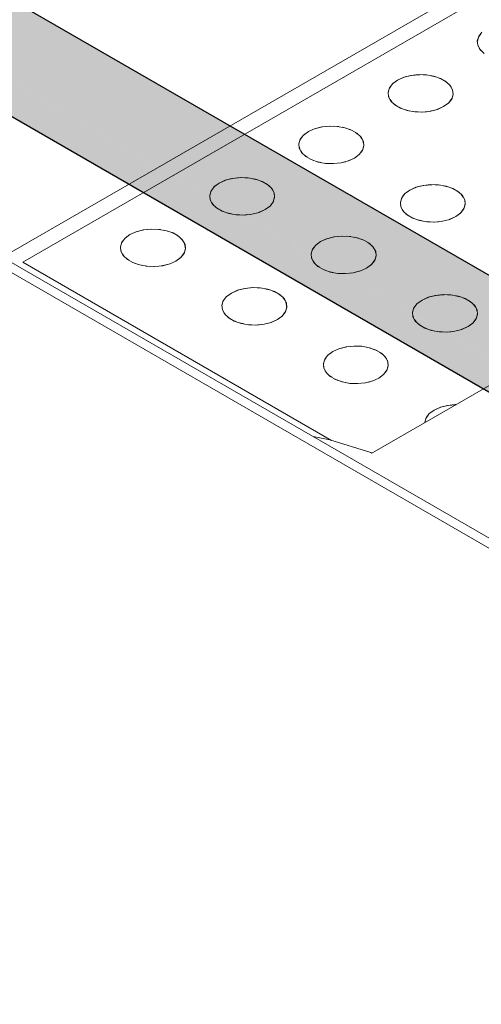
# Model space of a CAD drawing. Header units: millimetres. Extents: x 2 to 902, y -447 to 199.
# Tile 8 of 256: x 32.026 to 32.582, y 42.989 to 44.175. Entities that reach past the tile are written whole.
import ezdxf

# ---------------------------------------------------------------- set-up
doc = ezdxf.new("R2010")
doc.units = ezdxf.units.MM
doc.header["$MEASUREMENT"] = 0
doc.layers.add('AL-Condutos', color=3, linetype='Continuous', lineweight=25)
doc.layers.add('IFC-Elemento construtivo genérico-Contorno', color=253, linetype='Continuous', lineweight=5)

msp = doc.modelspace()

# ---------------------------------------------------------------- hatches: boundary and pattern name
at = {"layer": 'AL-Condutos', "linetype": 'Continuous'}
for points in [[(30.6611, 44.876), (30.6668, 44.8727), (30.657, 44.8821), (30.6533, 44.8875), (30.6532, 44.8877), (30.6483, 44.8904), (30.6532, 44.8877), (30.648, 44.8907), (16.0899, 53.3056), (16.0844, 53.2826), (30.6048, 44.8993), (30.6316, 44.8838), (30.6683, 44.8626), (30.6713, 44.8609), (30.6852, 44.8528), (30.6911, 44.8494), (30.6875, 44.8529), (30.6829, 44.8573), (30.6791, 44.861), (30.6704, 44.8623), (30.6702, 44.8625), (30.6704, 44.8623), (30.6791, 44.861), (30.6829, 44.8573), (30.6875, 44.8529), (30.6811, 44.8607), (30.6778, 44.8622), (30.667, 44.8673), (30.664, 44.8717), (30.667, 44.8673), (30.6778, 44.8622), (30.6811, 44.8607), (30.6875, 44.8529), (30.6911, 44.8494), (55.0709, 30.7738), (30.7064, 44.8538), (30.7066, 44.8537), (55.0709, 30.7738), (30.731, 44.8427), (30.7305, 44.843), (30.7114, 44.8541), (30.7101, 44.8548), (30.7036, 44.8572), (30.7034, 44.8573), (30.7024, 44.8574), (30.6962, 44.8584), (30.6781, 44.8665), (30.6703, 44.8694), (30.6781, 44.8665), (30.6782, 44.8665), (30.6761, 44.8674), (30.676, 44.8674), (30.6701, 44.8696), (30.6639, 44.8719), (30.6635, 44.8725), (30.663, 44.8732), (30.6619, 44.8748), (30.663, 44.8732), (30.6635, 44.8725), (30.6639, 44.8719), (30.6701, 44.8696), (30.6692, 44.8705), (30.6701, 44.8696), (30.676, 44.8674), (30.6668, 44.8727)], [(16.0862, 53.2631), (55.0727, 30.7542), (16.0844, 53.2826)], [(16.0844, 53.2826), (55.0154, 30.7873), (55.0201, 30.8031)], [(16.0952, 53.2502), (55.0817, 30.7414), (16.0862, 53.2631)], [(16.0862, 53.2631), (55.0134, 30.7808), (55.0154, 30.7873)], [(30.8277, 44.8849), (30.8249, 44.8865), (30.824, 44.886), (30.8215, 44.8845), (30.8221, 44.8842), (30.8263, 44.8818), (30.8327, 44.8781), (30.8418, 44.8729), (30.8548, 44.8655), (30.8263, 44.8818), (30.8549, 44.8652), (31.2833, 44.618), (30.8549, 44.8652), (30.8418, 44.8728), (30.8327, 44.878), (30.8263, 44.8818), (30.8221, 44.8842), (30.8215, 44.8845), (30.8158, 44.8812), (30.809, 44.8773), (30.8177, 44.8801), (30.809, 44.8773), (30.8104, 44.8765), (30.8135, 44.8763), (30.8104, 44.8765), (30.8125, 44.8753), (30.8182, 44.8759), (30.8125, 44.8753), (30.8211, 44.8704), (30.8234, 44.8756), (30.826, 44.8754), (30.8239, 44.8766), (30.832, 44.872), (30.8425, 44.8661), (30.8571, 44.8579), (30.8239, 44.8766), (30.8573, 44.8573), (30.8426, 44.8658), (30.832, 44.8719), (30.826, 44.8754), (30.8234, 44.8756), (30.8211, 44.8704), (30.8311, 44.8648), (30.8434, 44.8579), (30.8598, 44.8487), (31.2396, 44.6366), (31.282, 44.6185), (31.2396, 44.6366), (30.8598, 44.8487), (30.8211, 44.8704), (30.8601, 44.8479), (31.1888, 44.6582), (31.4865, 44.4864), (31.4428, 44.5193), (31.4865, 44.4864), (31.1888, 44.6582), (30.8435, 44.8574), (31.1867, 44.6591), (31.4899, 44.4839), (31.4884, 44.485), (31.4899, 44.4839), (55.1229, 30.8475), (31.4059, 44.5469), (31.4056, 44.5472), (31.4059, 44.5469), (55.1394, 30.8485), (31.4045, 44.548), (55.1394, 30.8485), (31.3823, 44.5647), (31.3089, 44.6071), (30.8535, 44.87), (30.8414, 44.877), (30.8332, 44.8817)], [(30.809, 44.8773), (30.808, 44.8767), (30.7978, 44.8708), (30.7888, 44.8657), (30.797, 44.861), (30.8039, 44.8673), (30.797, 44.861), (30.8055, 44.8561), (30.8127, 44.8519), (30.8137, 44.8541), (30.8127, 44.8519), (30.8285, 44.8434), (30.846, 44.8339), (30.8127, 44.8519), (30.8461, 44.8326), (31.025, 44.7294), (31.1006, 44.6959), (31.1007, 44.6959), (31.1006, 44.6959), (31.025, 44.7294), (31.0353, 44.7235), (55.1049, 30.8371), (31.1027, 44.6948), (31.5623, 44.4294), (55.1049, 30.8371), (31.4899, 44.4839), (31.1134, 44.6903), (31.1013, 44.6956), (30.8449, 44.8436), (30.8293, 44.8504), (30.8217, 44.8522), (30.8293, 44.8504), (30.8449, 44.8436), (30.836, 44.8487), (30.8296, 44.8525), (30.8164, 44.8601), (30.8297, 44.8529), (30.8383, 44.8482), (30.8164, 44.8601), (30.836, 44.8487), (30.8449, 44.8436), (30.8448, 44.8447), (30.8446, 44.8467), (30.8448, 44.8447), (30.8449, 44.8436), (30.8647, 44.8322), (30.8645, 44.8331), (30.8647, 44.8322), (31.1013, 44.6956), (31.1134, 44.6903), (31.4899, 44.4839), (31.1963, 44.6535), (31.1867, 44.6591), (30.8642, 44.8342), (31.1867, 44.6591), (30.8616, 44.8426), (30.8493, 44.8456), (30.8616, 44.8426), (31.1867, 44.6591), (30.8743, 44.8396), (30.8601, 44.8478), (30.8435, 44.8574), (30.8311, 44.8646), (30.8211, 44.8703), (30.8125, 44.8753), (30.8104, 44.8765)], [(30.7375, 44.8488), (30.7377, 44.8487), (30.7445, 44.8448), (30.7486, 44.8424), (30.7661, 44.8323), (55.0764, 30.7968), (30.8488, 44.8028), (30.7703, 44.8362), (30.8488, 44.8028), (55.0885, 30.8192), (31.0335, 44.7242), (55.1049, 30.8371), (31.0353, 44.7235), (31.025, 44.7294), (30.8461, 44.8326), (31.0231, 44.7303), (30.8284, 44.8428), (30.8266, 44.8282), (31.0098, 44.7361), (31.0066, 44.7376), (31.0098, 44.7361), (30.8266, 44.8282), (30.8284, 44.8428), (30.8066, 44.8383), (30.8265, 44.8268), (30.8968, 44.7862), (30.922, 44.7717), (30.8495, 44.8025), (30.922, 44.7717), (30.8968, 44.7862), (30.8411, 44.8109), (30.8968, 44.7862), (30.8066, 44.8383), (30.8284, 44.8428), (30.8127, 44.8519), (30.8054, 44.8561), (30.797, 44.861), (30.7946, 44.8587), (30.797, 44.861), (30.7888, 44.8657), (30.79, 44.8598), (30.7856, 44.8504), (30.79, 44.8598), (30.7888, 44.8657), (30.7819, 44.8617), (30.774, 44.8571), (30.7644, 44.8516), (30.7783, 44.8436), (30.8026, 44.8296), (30.8147, 44.8226), (30.7644, 44.8516), (30.8142, 44.8228), (30.7747, 44.8403), (30.7682, 44.8432), (30.7551, 44.8427), (30.7516, 44.8442), (30.7485, 44.8455), (30.7478, 44.8458), (30.7485, 44.8455), (30.7516, 44.8442), (30.7551, 44.8427), (30.7682, 44.8432), (30.7747, 44.8403), (30.8142, 44.8228), (30.7783, 44.8436), (30.7616, 44.8461), (30.7783, 44.8436), (30.7758, 44.845), (30.7652, 44.8512), (30.7644, 44.8516), (30.762, 44.8502), (30.7608, 44.8465), (30.7564, 44.8469), (30.7608, 44.8465), (30.7579, 44.8478), (30.7608, 44.8465), (30.762, 44.8502), (30.7564, 44.8485), (30.7535, 44.8476), (30.7526, 44.8473), (30.7417, 44.8484), (30.7414, 44.8485), (30.7378, 44.8488)], [(30.7101, 44.8548), (30.7114, 44.8541), (30.7143, 44.8524), (55.0764, 30.7968), (30.7572, 44.8375), (30.7272, 44.8548), (30.7269, 44.855), (30.7256, 44.8547), (30.7134, 44.8541), (30.7121, 44.8541), (30.7158, 44.8527), (30.7121, 44.8541)], [(30.7143, 44.8524), (55.0201, 30.8031), (55.0267, 30.8254)], [(55.0312, 30.8405), (55.0383, 30.8481), (55.0342, 30.8505), (30.8488, 44.8028), (55.0204, 30.8291), (55.0267, 30.8255)], [(31.0335, 44.7242), (55.0384, 30.8481), (55.0551, 30.8658)], [(31.4059, 44.5469), (55.0679, 30.8793), (55.0743, 30.8861)], [(31.4899, 44.4839), (55.0552, 30.8659), (55.0679, 30.8793)]]:
    msp.add_hatch(color=91, dxfattribs=at).paths.add_polyline_path(points)

# ---------------------------------------------------------------- linework, layer by layer
at = {"layer": 'AL-Condutos'}
for p, q in [((16.0952, 53.2502), (55.0817, 30.7414)), ((55.1394, 30.8485), (31.3823, 44.5647))]:
    msp.add_line(p, q, dxfattribs=at)
at = {"layer": 'IFC-Elemento construtivo genérico-Contorno', "color": 7, "lineweight": 5}
for p, q in [((32.0052, 43.8887), (32.8609, 44.3827)), ((32.0295, 43.8827), (32.8609, 44.3627)), ((32.5809, 44.158), (32.578, 44.154)), ((32.5823, 44.1599), (32.5784, 44.1549)), ((32.5784, 44.1549), (32.5767, 44.1495)), ((32.5767, 44.1495), (32.5773, 44.1441)), ((32.5776, 44.1522), (32.5768, 44.1488)), ((32.5771, 44.1465), (32.5778, 44.1432)), ((32.5773, 44.1441), (32.5801, 44.1389)), ((32.5791, 44.1408), (32.5812, 44.1379)), ((32.5801, 44.1389), (32.585, 44.1342)), ((32.4968, 44.1078), (32.5061, 44.1088)), ((32.4968, 44.1078), (32.5075, 44.1087)), ((32.5061, 44.1088), (32.5155, 44.1084)), ((32.5115, 44.1086), (32.5171, 44.1082)), ((32.5155, 44.1084), (32.5246, 44.1068)), ((32.4749, 44.0979), (32.471, 44.0929)), ((32.4808, 44.1022), (32.4745, 44.0975)), ((32.4808, 44.1022), (32.4749, 44.0979)), ((32.4808, 44.1022), (32.4889, 44.1058)), ((32.4808, 44.1022), (32.4882, 44.1055)), ((32.4882, 44.1055), (32.4977, 44.1079)), ((32.4882, 44.1055), (32.4968, 44.1078)), ((32.5212, 44.1074), (32.5264, 44.1062)), ((32.5246, 44.1068), (32.5326, 44.104)), ((32.53, 44.1049), (32.5344, 44.1029)), ((32.5326, 44.104), (32.5393, 44.1001)), ((32.5375, 44.1012), (32.5409, 44.0986)), ((32.5393, 44.1001), (32.5442, 44.0955)), ((32.5431, 44.0965), (32.5453, 44.0935)), ((32.471, 44.0929), (32.4693, 44.0875)), ((32.4693, 44.0875), (32.4699, 44.0821)), ((32.4702, 44.0903), (32.4694, 44.0868)), ((32.4697, 44.0845), (32.4704, 44.0812)), ((32.4734, 44.0959), (32.4709, 44.0924)), ((32.5442, 44.0955), (32.547, 44.0903)), ((32.5475, 44.0856), (32.5459, 44.0794)), ((32.5476, 44.0848), (32.5459, 44.0794)), ((32.5465, 44.0912), (32.5473, 44.0879)), ((32.547, 44.0903), (32.5476, 44.0848)), ((32.4699, 44.0821), (32.4727, 44.0769)), ((32.4717, 44.0788), (32.4738, 44.0759)), ((32.4727, 44.0769), (32.4776, 44.0722)), ((32.4761, 44.0737), (32.4794, 44.0712)), ((32.5424, 44.0749), (32.5362, 44.0702)), ((32.542, 44.0745), (32.5362, 44.0702)), ((32.546, 44.0799), (32.542, 44.0745)), ((32.5459, 44.0794), (32.542, 44.0745)), ((32.4776, 44.0722), (32.4843, 44.0684)), ((32.4825, 44.0694), (32.4869, 44.0675)), ((32.4843, 44.0684), (32.4924, 44.0655)), ((32.4906, 44.0662), (32.4957, 44.0649)), ((32.4924, 44.0655), (32.5014, 44.0639)), ((32.4998, 44.0642), (32.5055, 44.0638)), ((32.5014, 44.0639), (32.5108, 44.0636)), ((32.5096, 44.0636), (32.5157, 44.0641)), ((32.5108, 44.0636), (32.5201, 44.0646)), ((32.5193, 44.0645), (32.5255, 44.066)), ((32.5201, 44.0646), (32.5288, 44.0668)), ((32.5281, 44.0666), (32.5362, 44.0702)), ((32.5288, 44.0668), (32.5362, 44.0702)), ((32.3734, 44.0402), (32.3671, 44.0355)), ((32.3734, 44.0402), (32.3675, 44.0359)), ((32.3734, 44.0402), (32.3815, 44.0438)), ((32.3734, 44.0402), (32.3808, 44.0435)), ((32.3808, 44.0435), (32.3903, 44.0459)), ((32.3808, 44.0435), (32.3894, 44.0458)), ((32.3894, 44.0458), (32.3987, 44.0468)), ((32.3894, 44.0458), (32.4001, 44.0467)), ((32.3987, 44.0468), (32.4081, 44.0464)), ((32.4041, 44.0466), (32.4097, 44.0461)), ((32.4081, 44.0464), (32.4172, 44.0448)), ((32.4139, 44.0454), (32.4189, 44.0442)), ((32.4172, 44.0448), (32.4252, 44.042)), ((32.4228, 44.0429), (32.427, 44.041)), ((32.4252, 44.042), (32.4319, 44.0381)), ((32.4302, 44.0392), (32.4334, 44.0367)), ((32.4319, 44.0381), (32.4368, 44.0335)), ((32.3637, 44.0309), (32.362, 44.0255)), ((32.3628, 44.0282), (32.362, 44.0249)), ((32.362, 44.0255), (32.3625, 44.0201)), ((32.366, 44.0339), (32.3632, 44.03)), ((32.3675, 44.0359), (32.3637, 44.0309)), ((32.4358, 44.0345), (32.4378, 44.0316)), ((32.4368, 44.0335), (32.4396, 44.0283)), ((32.4391, 44.0292), (32.4399, 44.0259)), ((32.4396, 44.0283), (32.4402, 44.0228)), ((32.3623, 44.0223), (32.363, 44.0192)), ((32.3625, 44.0201), (32.3653, 44.0149)), ((32.3643, 44.0168), (32.3664, 44.0139)), ((32.3653, 44.0149), (32.3702, 44.0102)), ((32.4387, 44.0179), (32.4346, 44.0125)), ((32.4385, 44.0174), (32.4346, 44.0125)), ((32.4401, 44.0236), (32.4385, 44.0174)), ((32.4402, 44.0228), (32.4385, 44.0174)), ((32.3687, 44.0117), (32.372, 44.0092)), ((32.3702, 44.0102), (32.3769, 44.0064)), ((32.3751, 44.0074), (32.3794, 44.0055)), ((32.3769, 44.0064), (32.385, 44.0035)), ((32.3832, 44.0041), (32.3883, 44.003)), ((32.385, 44.0035), (32.394, 44.0019)), ((32.3925, 44.0022), (32.3979, 44.0018)), ((32.394, 44.0019), (32.4035, 44.0016)), ((32.4023, 44.0016), (32.408, 44.0021)), ((32.4035, 44.0016), (32.4128, 44.0026)), ((32.4112, 44.0023), (32.418, 44.0039)), ((32.4128, 44.0026), (32.4214, 44.0048)), ((32.4207, 44.0046), (32.4288, 44.0082)), ((32.4214, 44.0048), (32.4288, 44.0082)), ((32.435, 44.0129), (32.4288, 44.0082)), ((32.4346, 44.0125), (32.4288, 44.0082)), ((32.266, 43.9782), (32.2597, 43.9735)), ((32.266, 43.9782), (32.2602, 43.9739)), ((32.266, 43.9782), (32.2741, 43.9818)), ((32.266, 43.9782), (32.2734, 43.9815)), ((32.2734, 43.9815), (32.2829, 43.9839)), ((32.2734, 43.9815), (32.282, 43.9838)), ((32.282, 43.9838), (32.2913, 43.9848)), ((32.282, 43.9838), (32.2927, 43.9847)), ((32.2913, 43.9848), (32.3008, 43.9844)), ((32.2967, 43.9846), (32.3024, 43.9841)), ((32.3008, 43.9844), (32.3098, 43.9828)), ((32.3064, 43.9834), (32.3116, 43.9822)), ((32.3098, 43.9828), (32.3179, 43.98)), ((32.3153, 43.9809), (32.3197, 43.9789)), ((32.3179, 43.98), (32.3246, 43.9761)), ((32.2563, 43.9689), (32.2546, 43.9635)), ((32.2554, 43.9662), (32.2547, 43.9628)), ((32.2586, 43.9719), (32.2558, 43.968)), ((32.2602, 43.9739), (32.2563, 43.9689)), ((32.3228, 43.9772), (32.3261, 43.9747)), ((32.3246, 43.9761), (32.3294, 43.9715)), ((32.3284, 43.9725), (32.3305, 43.9695)), ((32.3294, 43.9715), (32.3323, 43.9663)), ((32.3317, 43.9672), (32.3325, 43.9639)), ((32.3323, 43.9663), (32.3328, 43.9608)), ((32.4955, 43.9697), (32.4892, 43.965)), ((32.4955, 43.9697), (32.4896, 43.9654)), ((32.4955, 43.9697), (32.5036, 43.9733)), ((32.4955, 43.9697), (32.5029, 43.973)), ((32.5029, 43.973), (32.5115, 43.9753)), ((32.5029, 43.973), (32.5123, 43.9753)), ((32.5115, 43.9753), (32.5208, 43.9763)), ((32.5115, 43.9753), (32.5221, 43.9762)), ((32.5208, 43.9763), (32.5302, 43.9759)), ((32.5262, 43.9761), (32.5318, 43.9757)), ((32.5302, 43.9759), (32.5393, 43.9743)), ((32.536, 43.9749), (32.541, 43.9737)), ((32.5393, 43.9743), (32.5473, 43.9715)), ((32.5449, 43.9724), (32.5491, 43.9705)), ((32.5473, 43.9715), (32.554, 43.9676)), ((32.5522, 43.9687), (32.5555, 43.9662)), ((32.554, 43.9676), (32.5589, 43.963)), ((32.2546, 43.9635), (32.2551, 43.9581)), ((32.2549, 43.9604), (32.2556, 43.9572)), ((32.2551, 43.9581), (32.258, 43.9529)), ((32.2569, 43.9548), (32.2591, 43.9518)), ((32.3313, 43.956), (32.3272, 43.9505)), ((32.3311, 43.9554), (32.3272, 43.9505)), ((32.3327, 43.9616), (32.3311, 43.9554)), ((32.3328, 43.9608), (32.3311, 43.9554)), ((32.4858, 43.9604), (32.4841, 43.9551)), ((32.4849, 43.9576), (32.4841, 43.9544)), ((32.4841, 43.9551), (32.4846, 43.9496)), ((32.4881, 43.9634), (32.4853, 43.9595)), ((32.4896, 43.9654), (32.4858, 43.9604)), ((32.5578, 43.964), (32.5599, 43.9611)), ((32.5589, 43.963), (32.5617, 43.9578)), ((32.5612, 43.9587), (32.562, 43.9554)), ((32.5617, 43.9578), (32.5623, 43.9523)), ((32.258, 43.9529), (32.2628, 43.9482)), ((32.2613, 43.9497), (32.2647, 43.9472)), ((32.2628, 43.9482), (32.2695, 43.9444)), ((32.2677, 43.9454), (32.2721, 43.9434)), ((32.2695, 43.9444), (32.2776, 43.9415)), ((32.2757, 43.9422), (32.281, 43.9409)), ((32.3038, 43.9403), (32.3106, 43.9419)), ((32.3054, 43.9406), (32.314, 43.9428)), ((32.3133, 43.9426), (32.3214, 43.9462)), ((32.314, 43.9428), (32.3214, 43.9462)), ((32.3276, 43.9509), (32.3214, 43.9462)), ((32.3272, 43.9505), (32.3214, 43.9462)), ((32.4844, 43.9518), (32.4851, 43.9487)), ((32.4846, 43.9496), (32.4874, 43.9444)), ((32.4864, 43.9463), (32.4885, 43.9434)), ((32.4874, 43.9444), (32.4923, 43.9397)), ((32.5571, 43.9424), (32.5509, 43.9377)), ((32.5567, 43.942), (32.5509, 43.9377)), ((32.5607, 43.9474), (32.5567, 43.942)), ((32.5606, 43.9469), (32.5567, 43.942)), ((32.5622, 43.9531), (32.5606, 43.9469)), ((32.5623, 43.9523), (32.5606, 43.9469)), ((32.2776, 43.9415), (32.2866, 43.9399)), ((32.2851, 43.9402), (32.2907, 43.9398)), ((32.2866, 43.9399), (32.2961, 43.9396)), ((32.2948, 43.9396), (32.3007, 43.9401)), ((32.2961, 43.9396), (32.3054, 43.9406)), ((32.4908, 43.9412), (32.4941, 43.9387)), ((32.4923, 43.9397), (32.499, 43.9359)), ((32.4972, 43.9369), (32.5015, 43.935)), ((32.499, 43.9359), (32.5071, 43.9331)), ((32.5053, 43.9337), (32.5104, 43.9325)), ((32.5071, 43.9331), (32.5161, 43.9314)), ((32.5146, 43.9317), (32.52, 43.9313)), ((32.5161, 43.9314), (32.5256, 43.9311)), ((32.5244, 43.9311), (32.5301, 43.9316)), ((32.5256, 43.9311), (32.5348, 43.9321)), ((32.5333, 43.9318), (32.5402, 43.9335)), ((32.5348, 43.9321), (32.5435, 43.9343)), ((32.5428, 43.9341), (32.5509, 43.9377)), ((32.5435, 43.9343), (32.5509, 43.9377)), ((32.1586, 43.9162), (32.1667, 43.9198)), ((32.1586, 43.9162), (32.166, 43.9195)), ((32.166, 43.9195), (32.1755, 43.9219)), ((32.166, 43.9195), (32.1747, 43.9218)), ((32.1747, 43.9218), (32.1839, 43.9228)), ((32.1747, 43.9218), (32.1851, 43.9227)), ((32.1839, 43.9228), (32.1934, 43.9224)), ((32.1839, 43.9228), (32.1952, 43.9221)), ((32.1934, 43.9224), (32.2024, 43.9208)), ((32.199, 43.9214), (32.2042, 43.9202)), ((32.2024, 43.9208), (32.2105, 43.918)), ((32.2079, 43.9189), (32.2123, 43.9169)), ((32.1489, 43.9069), (32.1472, 43.9015)), ((32.1512, 43.9099), (32.1485, 43.906)), ((32.1528, 43.9119), (32.1489, 43.9069)), ((32.1586, 43.9162), (32.1524, 43.9115)), ((32.1586, 43.9162), (32.1528, 43.9119)), ((32.2105, 43.918), (32.2172, 43.9141)), ((32.2154, 43.9152), (32.2187, 43.9126)), ((32.2172, 43.9141), (32.222, 43.9095)), ((32.221, 43.9105), (32.2231, 43.9075)), ((32.222, 43.9095), (32.2249, 43.9043)), ((32.3881, 43.9077), (32.3818, 43.903)), ((32.3881, 43.9077), (32.3823, 43.9034)), ((32.3881, 43.9077), (32.3962, 43.9113)), ((32.3881, 43.9077), (32.3955, 43.911)), ((32.3955, 43.911), (32.405, 43.9134)), ((32.3955, 43.911), (32.4041, 43.9133)), ((32.4041, 43.9133), (32.4134, 43.9143)), ((32.4041, 43.9133), (32.4148, 43.9142)), ((32.4134, 43.9143), (32.4229, 43.9139)), ((32.4188, 43.9141), (32.4245, 43.9136)), ((32.4229, 43.9139), (32.4319, 43.9123)), ((32.4285, 43.9129), (32.4337, 43.9117)), ((32.4319, 43.9123), (32.44, 43.9095)), ((32.4374, 43.9104), (32.4418, 43.9085)), ((32.44, 43.9095), (32.4466, 43.9056)), ((32.4448, 43.9067), (32.4482, 43.9042)), ((31.9948, 43.8947), (34.3712, 42.5227)), ((32.1472, 43.9015), (32.1478, 43.8961)), ((32.148, 43.9042), (32.1473, 43.9008)), ((32.1475, 43.8984), (32.1482, 43.8952)), ((32.1478, 43.8961), (32.1506, 43.8909)), ((32.2253, 43.8995), (32.2237, 43.8934)), ((32.2254, 43.8988), (32.2237, 43.8934)), ((32.2243, 43.9053), (32.2254, 43.8988)), ((32.2249, 43.9043), (32.2254, 43.8988)), ((32.3784, 43.8984), (32.3767, 43.8931)), ((32.3775, 43.8957), (32.3767, 43.8923)), ((32.3807, 43.9014), (32.3779, 43.8975)), ((32.3823, 43.9034), (32.3784, 43.8984)), ((32.4466, 43.9056), (32.4515, 43.901)), ((32.4505, 43.902), (32.4526, 43.899)), ((32.4515, 43.901), (32.4544, 43.8958)), ((32.4538, 43.8967), (32.4546, 43.8934)), ((32.4544, 43.8958), (32.4549, 43.8903)), ((31.9948, 43.8827), (34.3504, 42.5227)), ((32.0295, 43.8827), (32.4011, 43.6682)), ((32.1495, 43.8928), (32.1517, 43.8898)), ((32.1506, 43.8909), (32.1555, 43.8862)), ((32.1539, 43.8877), (32.1573, 43.8852)), ((32.1555, 43.8862), (32.1621, 43.8824)), ((32.1603, 43.8834), (32.1648, 43.8814)), ((32.2059, 43.8806), (32.214, 43.8842)), ((32.2066, 43.8808), (32.214, 43.8842)), ((32.2202, 43.8889), (32.214, 43.8842)), ((32.2198, 43.8885), (32.214, 43.8842)), ((32.2239, 43.8939), (32.2198, 43.8885)), ((32.2237, 43.8934), (32.2198, 43.8885)), ((32.3767, 43.8931), (32.3772, 43.8876)), ((32.377, 43.8899), (32.3777, 43.8867)), ((32.3772, 43.8876), (32.38, 43.8824)), ((32.379, 43.8843), (32.3812, 43.8813)), ((32.4534, 43.8855), (32.4493, 43.88)), ((32.4532, 43.885), (32.4493, 43.88)), ((32.4548, 43.8911), (32.4532, 43.885)), ((32.4549, 43.8903), (32.4532, 43.885)), ((32.1621, 43.8824), (32.1702, 43.8795)), ((32.1684, 43.8802), (32.1736, 43.8789)), ((32.1702, 43.8795), (32.1792, 43.8779)), ((32.1777, 43.8782), (32.1833, 43.8778)), ((32.1792, 43.8779), (32.1887, 43.8776)), ((32.1874, 43.8776), (32.1933, 43.8781)), ((32.1887, 43.8776), (32.198, 43.8786)), ((32.1964, 43.8783), (32.2032, 43.8799)), ((32.198, 43.8786), (32.2066, 43.8808)), ((32.38, 43.8824), (32.3849, 43.8777)), ((32.3833, 43.8792), (32.3867, 43.8767)), ((32.3849, 43.8777), (32.3916, 43.8739)), ((32.3898, 43.8749), (32.3942, 43.873)), ((32.3916, 43.8739), (32.3997, 43.871)), ((32.3978, 43.8717), (32.4031, 43.8704)), ((32.3997, 43.871), (32.4087, 43.8694)), ((32.4259, 43.8698), (32.4329, 43.8715)), ((32.4275, 43.8701), (32.4361, 43.8723)), ((32.4354, 43.8721), (32.4435, 43.8757)), ((32.4361, 43.8723), (32.4435, 43.8757)), ((32.4497, 43.8804), (32.4435, 43.8757)), ((32.4493, 43.88), (32.4435, 43.8757)), ((32.4072, 43.8697), (32.4128, 43.8693)), ((32.4087, 43.8694), (32.4182, 43.8691)), ((32.4169, 43.8691), (32.4228, 43.8696)), ((32.4182, 43.8691), (32.4275, 43.8701)), ((32.2807, 43.8457), (32.2888, 43.8493)), ((32.2807, 43.8457), (32.2881, 43.849)), ((32.2881, 43.849), (32.2968, 43.8513)), ((32.2881, 43.849), (32.2975, 43.8513)), ((32.2968, 43.8513), (32.306, 43.8523)), ((32.2968, 43.8513), (32.3072, 43.8522)), ((32.306, 43.8523), (32.3155, 43.8519)), ((32.306, 43.8523), (32.3173, 43.8516)), ((32.3155, 43.8519), (32.3245, 43.8503)), ((32.3211, 43.8509), (32.3263, 43.8497)), ((32.3245, 43.8503), (32.3326, 43.8475)), ((32.33, 43.8484), (32.3344, 43.8465)), ((32.3326, 43.8475), (32.3393, 43.8436)), ((32.271, 43.8364), (32.2693, 43.8311)), ((32.2733, 43.8394), (32.2705, 43.8355)), ((32.2749, 43.8414), (32.271, 43.8364)), ((32.2807, 43.8457), (32.2745, 43.841)), ((32.2807, 43.8457), (32.2749, 43.8414)), ((32.3375, 43.8447), (32.3408, 43.8422)), ((32.3393, 43.8436), (32.3441, 43.839)), ((32.3431, 43.84), (32.3452, 43.837)), ((32.3441, 43.839), (32.347, 43.8338)), ((32.5102, 43.8372), (32.5039, 43.8325)), ((32.5102, 43.8372), (32.5043, 43.8329)), ((32.5102, 43.8372), (32.5183, 43.8408)), ((32.5102, 43.8372), (32.5176, 43.8406)), ((32.5176, 43.8406), (32.5271, 43.8429)), ((32.5176, 43.8406), (32.5262, 43.8428)), ((32.5262, 43.8428), (32.5355, 43.8438)), ((32.5262, 43.8428), (32.5369, 43.8437)), ((32.5355, 43.8438), (32.545, 43.8435)), ((32.5408, 43.8436), (32.5466, 43.8432)), ((32.545, 43.8435), (32.554, 43.8418)), ((32.5506, 43.8424), (32.5558, 43.8412)), ((32.554, 43.8418), (32.5621, 43.839)), ((32.5595, 43.8399), (32.5639, 43.838)), ((32.5621, 43.839), (32.5687, 43.8351)), ((32.5669, 43.8362), (32.5703, 43.8337)), ((32.2693, 43.8311), (32.2699, 43.8256)), ((32.2701, 43.8337), (32.2694, 43.8303)), ((32.2696, 43.8279), (32.2703, 43.8247)), ((32.2699, 43.8256), (32.2727, 43.8204)), ((32.346, 43.8234), (32.3419, 43.818)), ((32.3474, 43.829), (32.3458, 43.823)), ((32.3475, 43.8283), (32.3458, 43.823)), ((32.3464, 43.8348), (32.3475, 43.8283)), ((32.347, 43.8338), (32.3475, 43.8283)), ((32.5005, 43.8279), (32.4988, 43.8226)), ((32.4996, 43.8252), (32.4988, 43.8218)), ((32.5028, 43.8309), (32.5, 43.827)), ((32.5043, 43.8329), (32.5005, 43.8279)), ((32.5687, 43.8351), (32.5736, 43.8305)), ((32.5725, 43.8315), (32.5747, 43.8285)), ((32.5736, 43.8305), (32.5764, 43.8253)), ((32.5759, 43.8262), (32.5767, 43.8229)), ((32.5764, 43.8253), (32.577, 43.8198)), ((32.2716, 43.8223), (32.2738, 43.8193)), ((32.2727, 43.8204), (32.2776, 43.8157)), ((32.276, 43.8172), (32.2794, 43.8147)), ((32.2776, 43.8157), (32.2842, 43.8119)), ((32.2824, 43.8129), (32.2868, 43.8109)), ((32.2842, 43.8119), (32.2923, 43.809)), ((32.328, 43.8101), (32.3361, 43.8137)), ((32.3287, 43.8103), (32.3361, 43.8137)), ((32.3423, 43.8184), (32.3361, 43.8137)), ((32.3419, 43.818), (32.3361, 43.8137)), ((32.3458, 43.823), (32.3419, 43.818)), ((32.4988, 43.8226), (32.4993, 43.8171)), ((32.4991, 43.8194), (32.4998, 43.8162)), ((32.4993, 43.8171), (32.5021, 43.8119)), ((32.5011, 43.8138), (32.5033, 43.8108)), ((32.5021, 43.8119), (32.507, 43.8072)), ((32.5755, 43.815), (32.5714, 43.8095)), ((32.5753, 43.8145), (32.5714, 43.8095)), ((32.5769, 43.8206), (32.5753, 43.8145)), ((32.577, 43.8198), (32.5753, 43.8145)), ((32.2904, 43.8097), (32.2957, 43.8084)), ((32.2923, 43.809), (32.3013, 43.8074)), ((32.2998, 43.8077), (32.3054, 43.8073)), ((32.3013, 43.8074), (32.3108, 43.8071)), ((32.3095, 43.8071), (32.3154, 43.8076)), ((32.3108, 43.8071), (32.3201, 43.8081)), ((32.3185, 43.8078), (32.3255, 43.8095)), ((32.3201, 43.8081), (32.3287, 43.8103)), ((32.5054, 43.8087), (32.5088, 43.8062)), ((32.507, 43.8072), (32.5137, 43.8034)), ((32.5119, 43.8044), (32.5163, 43.8025)), ((32.5137, 43.8034), (32.5218, 43.8006)), ((32.5199, 43.8012), (32.5252, 43.7999)), ((32.5218, 43.8006), (32.5308, 43.7989)), ((32.548, 43.7993), (32.5548, 43.8009)), ((32.5496, 43.7996), (32.5582, 43.8018)), ((32.5575, 43.8016), (32.5656, 43.8052)), ((32.5582, 43.8018), (32.5656, 43.8052)), ((32.5718, 43.8099), (32.5656, 43.8052)), ((32.5714, 43.8095), (32.5656, 43.8052)), ((32.5292, 43.7992), (32.5349, 43.7988)), ((32.5308, 43.7989), (32.5403, 43.7986)), ((32.539, 43.7987), (32.5449, 43.7991)), ((32.5403, 43.7986), (32.5496, 43.7996)), ((32.4028, 43.7752), (32.4109, 43.7788)), ((32.4028, 43.7752), (32.4102, 43.7786)), ((32.4102, 43.7786), (32.4196, 43.7809)), ((32.4102, 43.7786), (32.4188, 43.7808)), ((32.4188, 43.7808), (32.4281, 43.7818)), ((32.4188, 43.7808), (32.4293, 43.7817)), ((32.4281, 43.7818), (32.4376, 43.7815)), ((32.4281, 43.7818), (32.4394, 43.7811)), ((32.4376, 43.7815), (32.4466, 43.7798)), ((32.4432, 43.7804), (32.4484, 43.7792)), ((32.4466, 43.7798), (32.4547, 43.777)), ((32.4521, 43.7779), (32.4565, 43.776)), ((32.4547, 43.777), (32.4614, 43.7731)), ((32.3931, 43.7659), (32.3914, 43.7606)), ((32.3954, 43.7689), (32.3926, 43.765)), ((32.397, 43.7709), (32.3931, 43.7659)), ((32.4028, 43.7752), (32.3966, 43.7705)), ((32.4028, 43.7752), (32.397, 43.7709)), ((32.4596, 43.7742), (32.4629, 43.7717)), ((32.4614, 43.7731), (32.4662, 43.7685)), ((32.4652, 43.7695), (32.4673, 43.7665)), ((32.4662, 43.7685), (32.4691, 43.7633)), ((32.4685, 43.7643), (32.4696, 43.7578)), ((32.3914, 43.7606), (32.3919, 43.7551)), ((32.3922, 43.7632), (32.3915, 43.7598)), ((32.3917, 43.7574), (32.3924, 43.7542)), ((32.3919, 43.7551), (32.3948, 43.7499)), ((32.4499, 43.6527), (32.6294, 43.7564)), ((32.468, 43.7529), (32.464, 43.7475)), ((32.4679, 43.7525), (32.464, 43.7475)), ((32.4695, 43.7585), (32.4679, 43.7525)), ((32.4696, 43.7578), (32.4679, 43.7525)), ((32.4691, 43.7633), (32.4696, 43.7578)), ((32.3937, 43.7518), (32.3959, 43.7488)), ((32.3948, 43.7499), (32.3997, 43.7452)), ((32.398, 43.7467), (32.4015, 43.7442)), ((32.3997, 43.7452), (32.4063, 43.7414)), ((32.4045, 43.7424), (32.4089, 43.7405)), ((32.4063, 43.7414), (32.4144, 43.7386)), ((32.4501, 43.7396), (32.4582, 43.7432)), ((32.4508, 43.7398), (32.4582, 43.7432)), ((32.4644, 43.7479), (32.4582, 43.7432)), ((32.464, 43.7475), (32.4582, 43.7432)), ((32.4125, 43.7392), (32.4178, 43.7379)), ((32.4144, 43.7386), (32.4234, 43.7369)), ((32.4219, 43.7372), (32.4275, 43.7368)), ((32.4234, 43.7369), (32.4329, 43.7366)), ((32.4316, 43.7367), (32.4375, 43.7371)), ((32.4329, 43.7366), (32.4422, 43.7376)), ((32.4406, 43.7373), (32.4474, 43.7389)), ((32.4422, 43.7376), (32.4508, 43.7398)), ((32.5249, 43.7047), (32.533, 43.7083)), ((32.5249, 43.7047), (32.5323, 43.7081)), ((32.5323, 43.7081), (32.5418, 43.7104)), ((32.5323, 43.7081), (32.5409, 43.7103)), ((32.5409, 43.7103), (32.5502, 43.7113)), ((32.5409, 43.7103), (32.5512, 43.7112)), ((32.5502, 43.7113), (32.5513, 43.7113)), ((32.5502, 43.7113), (32.5512, 43.7112)), ((32.5152, 43.6954), (32.5135, 43.6901)), ((32.5175, 43.6985), (32.5147, 43.6946)), ((32.519, 43.7004), (32.5152, 43.6954)), ((32.5249, 43.7047), (32.5186, 43.7)), ((32.5249, 43.7047), (32.519, 43.7004)), ((32.5135, 43.6901), (32.5135, 43.6895)), ((32.5143, 43.6928), (32.5136, 43.6895)), ((32.379, 43.6729), (32.3993, 43.6687)), ((32.3993, 43.6687), (32.4486, 43.6535)), ((32.4486, 43.6535), (32.4499, 43.6527)), ((32.4486, 43.6535), (32.4499, 43.6527))]:
    msp.add_line(p, q, dxfattribs=at)

doc.saveas('drawing.dxf')
